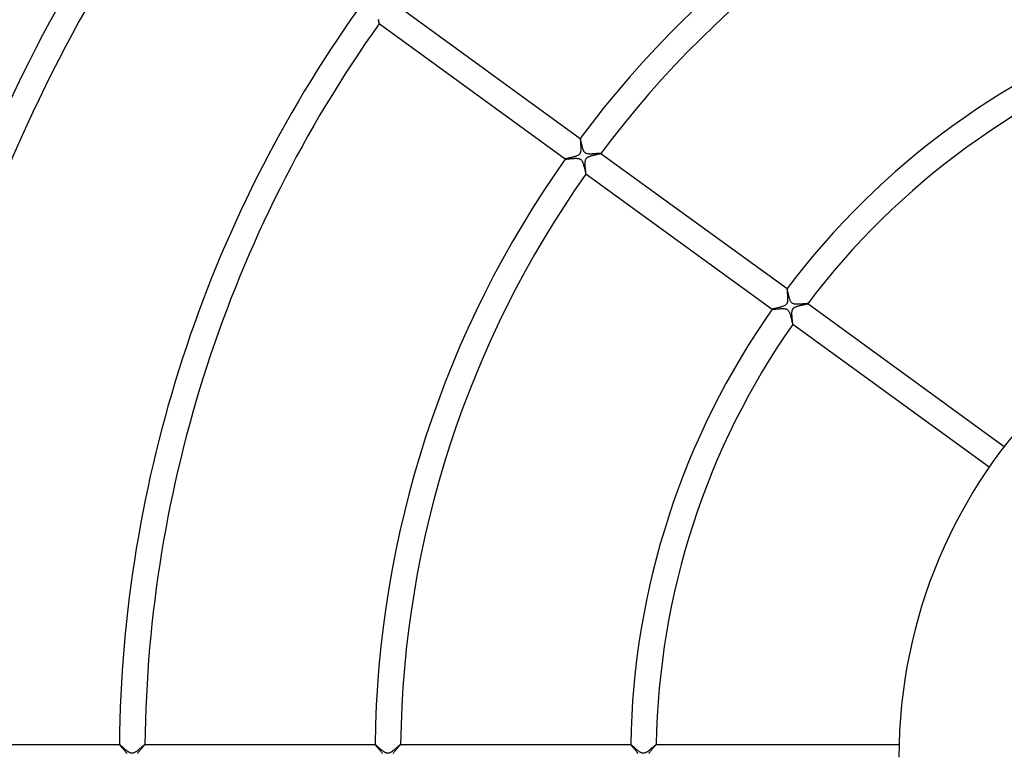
# Model space of a CAD drawing. Header units: millimetres. Extents: x -660 to 660, y -630 to 630.
# Tile 71 of 125: x -218 to -64, y 1 to 115. Entities that reach past the tile are written whole.
import ezdxf

# ---------------------------------------------------------------- set-up
doc = ezdxf.new("R2010")
doc.units = ezdxf.units.MM
doc.layers.add('HIDDEN', color=7, linetype='Continuous')
doc.layers.add('THICK', color=7, linetype='Continuous')

msp = doc.modelspace()

# ---------------------------------------------------------------- linework, layer by layer
at = {"layer": 'HIDDEN'}
for p, q in [((-161.39, 115.29), (-161.4, 115.41)), ((-161.38, 115.18), (-161.39, 115.29)), ((-161.37, 115.08), (-161.38, 115.18)), ((-161.36, 114.99), (-161.37, 115.08)), ((-161.35, 114.92), (-161.36, 114.99)), ((-161.35, 114.85), (-161.35, 114.92)), ((-161.35, 114.81), (-161.35, 114.85)), ((-161.35, 114.77), (-161.35, 114.81)), ((-161.35, 114.76), (-161.35, 114.77)), ((-161.35, 114.76), (-161.35, 114.76)), ((-161.35, 114.76), (-161.35, 114.76)), ((-161.35, 114.76), (-161.35, 114.76)), ((-161.35, 114.76), (-161.35, 114.76)), ((-161.35, 114.76), (-161.35, 114.76)), ((-161.35, 114.76), (-161.35, 114.76)), ((-129.87, 96.83), (-129.88, 96.83)), ((-129.88, 96.83), (-129.88, 96.83)), ((-129.88, 96.83), (-129.88, 96.83)), ((-129.88, 96.83), (-129.88, 96.83)), ((-129.88, 96.83), (-129.88, 96.82)), ((-129.88, 96.82), (-129.88, 96.81)), ((-129.88, 96.81), (-129.88, 96.79)), ((-129.88, 96.79), (-129.88, 96.76)), ((-129.88, 96.76), (-129.88, 96.72)), ((-129.88, 96.72), (-129.88, 96.68)), ((-129.88, 96.68), (-129.87, 96.63)), ((-129.87, 96.83), (-129.87, 96.83)), ((-129.87, 96.83), (-129.87, 96.83)), ((-129.87, 96.63), (-129.87, 96.58)), ((-129.87, 96.58), (-129.86, 96.52)), ((-129.86, 96.52), (-129.86, 96.46)), ((-129.86, 96.46), (-129.85, 96.39)), ((-129.85, 96.39), (-129.85, 96.32)), ((-129.85, 96.32), (-129.84, 96.24)), ((-129.84, 96.24), (-129.83, 96.16)), ((-129.83, 96.16), (-129.83, 96.08)), ((-129.83, 96.08), (-129.82, 95.99)), ((-129.82, 95.99), (-129.81, 95.9)), ((-129.81, 95.9), (-129.81, 95.81)), ((-129.81, 95.81), (-129.8, 95.72)), ((-129.8, 95.72), (-129.79, 95.63)), ((-129.79, 95.63), (-129.79, 95.53)), ((-129.79, 95.53), (-129.78, 95.44)), ((-130.7, 93.99), (-130.8, 93.96)), ((-130.59, 94.02), (-130.7, 93.99)), ((-130.5, 94.06), (-130.59, 94.02)), ((-130.41, 94.09), (-130.5, 94.06)), ((-130.32, 94.13), (-130.41, 94.09)), ((-130.24, 94.17), (-130.32, 94.13)), ((-130.16, 94.22), (-130.24, 94.17)), ((-130.08, 94.28), (-130.16, 94.22)), ((-130.01, 94.34), (-130.08, 94.28)), ((-129.95, 94.41), (-130.01, 94.34)), ((-129.9, 94.48), (-129.95, 94.41)), ((-129.87, 94.56), (-129.9, 94.48)), ((-129.84, 94.64), (-129.87, 94.56)), ((-129.82, 94.73), (-129.84, 94.64)), ((-129.8, 94.82), (-129.82, 94.73)), ((-129.79, 94.9), (-129.8, 94.82)), ((-129.78, 94.99), (-129.79, 94.9)), ((-129.78, 95.44), (-129.78, 95.34)), ((-129.78, 95.34), (-129.78, 95.25)), ((-129.78, 95.25), (-129.78, 95.16)), ((-129.78, 95.16), (-129.78, 95.07)), ((-129.78, 95.07), (-129.78, 94.99)), ((-128.5, 93.99), (-128.42, 94.02)), ((-128.42, 94.02), (-128.34, 94.05)), ((-128.34, 94.05), (-128.25, 94.08)), ((-128.25, 94.08), (-128.16, 94.1)), ((-128.16, 94.1), (-128.07, 94.13)), ((-128.07, 94.13), (-127.98, 94.16)), ((-127.98, 94.16), (-127.88, 94.18)), ((-127.88, 94.18), (-127.78, 94.21)), ((-127.78, 94.21), (-127.68, 94.23)), ((-127.68, 94.23), (-127.58, 94.26)), ((-127.58, 94.26), (-127.48, 94.28)), ((-127.48, 94.28), (-127.39, 94.3)), ((-127.39, 94.3), (-127.3, 94.32)), ((-127.3, 94.32), (-127.21, 94.34)), ((-127.21, 94.34), (-127.13, 94.36)), ((-127.13, 94.36), (-127.05, 94.37)), ((-127.05, 94.37), (-126.98, 94.39)), ((-126.98, 94.39), (-126.92, 94.4)), ((-126.92, 94.4), (-126.86, 94.42)), ((-126.86, 94.42), (-126.81, 94.43)), ((-126.81, 94.43), (-126.76, 94.44)), ((-126.76, 94.44), (-126.72, 94.45)), ((-126.72, 94.45), (-126.69, 94.46)), ((-126.69, 94.46), (-126.66, 94.47)), ((-126.66, 94.47), (-126.65, 94.47)), ((-126.65, 94.47), (-126.64, 94.48)), ((-126.64, 94.48), (-126.64, 94.48)), ((-126.64, 94.48), (-126.64, 94.48)), ((-126.64, 94.48), (-126.64, 94.48)), ((-126.64, 94.48), (-126.64, 94.48)), ((-126.64, 94.48), (-126.64, 94.48)), ((-126.64, 94.48), (-126.64, 94.48)), ((-132.22, 93.6), (-132.23, 93.6)), ((-132.23, 93.6), (-132.23, 93.6)), ((-132.23, 93.6), (-132.23, 93.6)), ((-132.23, 93.6), (-132.23, 93.6)), ((-132.23, 93.6), (-132.22, 93.59)), ((-132.21, 93.6), (-132.22, 93.6)), ((-132.22, 93.59), (-132.22, 93.59)), ((-132.19, 93.61), (-132.21, 93.6)), ((-132.16, 93.62), (-132.19, 93.61)), ((-132.11, 93.64), (-132.16, 93.62)), ((-132.05, 93.65), (-132.11, 93.64)), ((-131.99, 93.67), (-132.05, 93.65)), ((-131.91, 93.69), (-131.99, 93.67)), ((-131.83, 93.7), (-131.91, 93.69)), ((-131.74, 93.73), (-131.83, 93.7)), ((-131.65, 93.75), (-131.74, 93.73)), ((-131.55, 93.77), (-131.65, 93.75)), ((-131.44, 93.79), (-131.55, 93.77)), ((-131.34, 93.82), (-131.44, 93.79)), ((-131.23, 93.85), (-131.34, 93.82)), ((-131.12, 93.87), (-131.23, 93.85)), ((-131.01, 93.9), (-131.12, 93.87)), ((-130.91, 93.93), (-131.01, 93.9)), ((-130.8, 93.96), (-130.91, 93.93)), ((-129.1, 93.1), (-129.09, 93.22)), ((-129.1, 92.99), (-129.1, 93.1)), ((-129.1, 92.86), (-129.1, 92.99)), ((-129.1, 92.74), (-129.1, 92.86)), ((-129.1, 92.6), (-129.1, 92.74)), ((-129.09, 92.47), (-129.1, 92.6)), ((-129.09, 93.22), (-129.07, 93.33)), ((-129.08, 92.34), (-129.09, 92.47)), ((-129.07, 93.33), (-129.05, 93.43)), ((-129.05, 93.43), (-129.02, 93.52)), ((-129.02, 93.52), (-128.99, 93.59)), ((-128.99, 93.59), (-128.95, 93.66)), ((-128.95, 93.66), (-128.9, 93.72)), ((-128.9, 93.72), (-128.85, 93.78)), ((-128.85, 93.78), (-128.79, 93.83)), ((-128.79, 93.83), (-128.72, 93.87)), ((-128.72, 93.87), (-128.65, 93.91)), ((-128.65, 93.91), (-128.58, 93.95)), ((-128.58, 93.95), (-128.5, 93.99)), ((-129.07, 92.21), (-129.08, 92.34)), ((-129.06, 92.08), (-129.07, 92.21)), ((-129.04, 91.96), (-129.06, 92.08)), ((-129.03, 91.84), (-129.04, 91.96)), ((-129.02, 91.73), (-129.03, 91.84)), ((-129.01, 91.63), (-129.02, 91.73)), ((-129, 91.54), (-129.01, 91.63)), ((-129, 91.46), (-129, 91.54)), ((-128.99, 91.39), (-129, 91.46)), ((-128.99, 91.33), (-128.99, 91.39)), ((-128.98, 91.29), (-128.99, 91.33)), ((-128.99, 91.26), (-128.98, 91.29)), ((-128.99, 91.25), (-128.99, 91.26)), ((-128.99, 91.25), (-128.99, 91.25)), ((-128.99, 91.25), (-128.99, 91.25)), ((-128.99, 91.25), (-128.99, 91.25)), ((-128.99, 91.25), (-128.99, 91.25)), ((-128.99, 91.25), (-128.99, 91.25)), ((-128.99, 91.25), (-128.99, 91.25)), ((-97.51, 73.32), (-97.52, 73.31)), ((-97.52, 73.31), (-97.52, 73.3)), ((-97.52, 73.3), (-97.52, 73.28)), ((-97.52, 73.28), (-97.52, 73.26)), ((-97.52, 73.26), (-97.52, 73.23)), ((-97.52, 73.23), (-97.51, 73.2)), ((-97.51, 73.32), (-97.51, 73.32)), ((-97.51, 73.32), (-97.51, 73.32)), ((-97.51, 73.32), (-97.51, 73.32)), ((-97.51, 73.32), (-97.51, 73.32)), ((-97.51, 73.32), (-97.51, 73.32)), ((-97.51, 73.32), (-97.51, 73.32)), ((-97.51, 73.2), (-97.51, 73.16)), ((-97.51, 73.16), (-97.51, 73.12)), ((-97.51, 73.12), (-97.51, 73.08)), ((-97.51, 73.08), (-97.5, 73.03)), ((-97.5, 73.03), (-97.5, 72.98)), ((-97.5, 72.98), (-97.49, 72.92)), ((-97.49, 72.92), (-97.49, 72.86)), ((-97.49, 72.86), (-97.48, 72.8)), ((-97.48, 72.8), (-97.48, 72.74)), ((-97.48, 72.74), (-97.47, 72.68)), ((-97.47, 72.68), (-97.47, 72.61)), ((-97.47, 72.61), (-97.46, 72.54)), ((-97.46, 72.54), (-97.46, 72.47)), ((-97.46, 72.47), (-97.45, 72.39)), ((-97.59, 70.9), (-97.64, 70.84)), ((-97.54, 70.97), (-97.59, 70.9)), ((-97.51, 71.05), (-97.54, 70.97)), ((-97.48, 71.13), (-97.51, 71.05)), ((-97.46, 71.21), (-97.48, 71.13)), ((-97.44, 71.29), (-97.46, 71.21)), ((-97.45, 72.39), (-97.44, 72.32)), ((-97.44, 72.32), (-97.44, 72.25)), ((-97.44, 72.25), (-97.43, 72.17)), ((-97.43, 71.37), (-97.44, 71.29)), ((-97.43, 72.17), (-97.43, 72.09)), ((-97.43, 72.09), (-97.43, 72.01)), ((-97.43, 72.01), (-97.42, 71.94)), ((-97.42, 71.5), (-97.43, 71.44)), ((-97.43, 71.44), (-97.43, 71.37)), ((-97.42, 71.94), (-97.42, 71.86)), ((-97.42, 71.86), (-97.42, 71.79)), ((-97.42, 71.79), (-97.42, 71.71)), ((-97.42, 71.71), (-97.42, 71.64)), ((-97.42, 71.64), (-97.42, 71.57)), ((-97.42, 71.57), (-97.42, 71.5)), ((-94.65, 70.87), (-94.58, 70.89)), ((-94.58, 70.89), (-94.51, 70.9)), ((-94.51, 70.9), (-94.45, 70.91)), ((-94.45, 70.91), (-94.4, 70.92)), ((-94.4, 70.92), (-94.36, 70.94)), ((-94.36, 70.94), (-94.33, 70.94)), ((-94.33, 70.94), (-94.3, 70.95)), ((-94.3, 70.95), (-94.28, 70.96)), ((-94.28, 70.96), (-94.28, 70.97)), ((-94.28, 70.97), (-94.28, 70.97)), ((-94.28, 70.97), (-94.28, 70.97)), ((-94.28, 70.97), (-94.28, 70.97)), ((-94.28, 70.97), (-94.28, 70.97)), ((-94.28, 70.97), (-94.28, 70.97)), ((-94.28, 70.96), (-94.28, 70.96)), ((-99.85, 70.09), (-99.86, 70.08)), ((-99.86, 70.08), (-99.86, 70.08)), ((-99.86, 70.08), (-99.86, 70.08)), ((-99.86, 70.08), (-99.86, 70.08)), ((-99.86, 70.08), (-99.86, 70.08)), ((-99.86, 70.08), (-99.86, 70.08)), ((-99.86, 70.08), (-99.86, 70.08)), ((-99.81, 70.11), (-99.85, 70.09)), ((-99.75, 70.12), (-99.81, 70.11)), ((-99.68, 70.14), (-99.75, 70.12)), ((-99.59, 70.16), (-99.68, 70.14)), ((-99.49, 70.19), (-99.59, 70.16)), ((-99.37, 70.21), (-99.49, 70.19)), ((-99.24, 70.24), (-99.37, 70.21)), ((-99.1, 70.28), (-99.24, 70.24)), ((-98.96, 70.31), (-99.1, 70.28)), ((-98.81, 70.35), (-98.96, 70.31)), ((-98.66, 70.39), (-98.81, 70.35)), ((-98.52, 70.43), (-98.66, 70.39)), ((-98.38, 70.47), (-98.52, 70.43)), ((-98.24, 70.51), (-98.38, 70.47)), ((-98.11, 70.56), (-98.24, 70.51)), ((-97.99, 70.61), (-98.11, 70.56)), ((-97.87, 70.66), (-97.99, 70.61)), ((-97.78, 70.72), (-97.87, 70.66)), ((-97.7, 70.78), (-97.78, 70.72)), ((-97.64, 70.84), (-97.7, 70.78)), ((-96.74, 69.64), (-96.73, 69.74)), ((-96.74, 69.53), (-96.74, 69.64)), ((-96.74, 69.42), (-96.74, 69.53)), ((-96.74, 69.3), (-96.74, 69.42)), ((-96.73, 69.74), (-96.71, 69.84)), ((-96.71, 69.84), (-96.69, 69.92)), ((-96.69, 69.92), (-96.67, 69.98)), ((-96.67, 69.98), (-96.65, 70.04)), ((-96.65, 70.04), (-96.63, 70.09)), ((-96.63, 70.09), (-96.6, 70.13)), ((-96.6, 70.13), (-96.57, 70.18)), ((-96.57, 70.18), (-96.54, 70.21)), ((-96.54, 70.21), (-96.5, 70.25)), ((-96.5, 70.25), (-96.47, 70.28)), ((-96.47, 70.28), (-96.43, 70.32)), ((-96.43, 70.32), (-96.38, 70.35)), ((-96.38, 70.35), (-96.32, 70.39)), ((-96.32, 70.39), (-96.25, 70.43)), ((-96.25, 70.43), (-96.17, 70.46)), ((-96.17, 70.46), (-96.09, 70.49)), ((-96.09, 70.49), (-96.01, 70.53)), ((-96.01, 70.53), (-95.92, 70.56)), ((-95.92, 70.56), (-95.83, 70.58)), ((-95.83, 70.58), (-95.74, 70.61)), ((-95.74, 70.61), (-95.65, 70.64)), ((-95.65, 70.64), (-95.55, 70.66)), ((-95.55, 70.66), (-95.45, 70.69)), ((-95.45, 70.69), (-95.36, 70.71)), ((-95.36, 70.71), (-95.26, 70.73)), ((-95.26, 70.73), (-95.16, 70.76)), ((-95.16, 70.76), (-95.07, 70.78)), ((-95.07, 70.78), (-94.98, 70.8)), ((-94.98, 70.8), (-94.89, 70.82)), ((-94.89, 70.82), (-94.8, 70.84)), ((-94.8, 70.84), (-94.72, 70.85)), ((-94.72, 70.85), (-94.65, 70.87)), ((-96.74, 69.18), (-96.74, 69.3)), ((-96.73, 69.06), (-96.74, 69.18)), ((-96.72, 68.94), (-96.73, 69.06)), ((-96.71, 68.81), (-96.72, 68.94)), ((-96.7, 68.69), (-96.71, 68.81)), ((-96.69, 68.57), (-96.7, 68.69)), ((-96.68, 68.45), (-96.69, 68.57)), ((-96.67, 68.34), (-96.68, 68.45)), ((-96.66, 68.23), (-96.67, 68.34)), ((-96.65, 68.13), (-96.66, 68.23)), ((-96.64, 68.04), (-96.65, 68.13)), ((-96.63, 67.95), (-96.64, 68.04)), ((-96.63, 67.88), (-96.63, 67.95)), ((-96.62, 67.82), (-96.63, 67.88)), ((-96.62, 67.78), (-96.62, 67.82)), ((-96.63, 67.73), (-96.63, 67.73)), ((-96.63, 67.73), (-96.63, 67.73)), ((-96.63, 67.73), (-96.63, 67.73)), ((-96.63, 67.73), (-96.63, 67.73)), ((-96.63, 67.73), (-96.62, 67.73)), ((-96.62, 67.75), (-96.62, 67.78)), ((-96.62, 67.73), (-96.62, 67.75)), ((-96.62, 67.73), (-96.62, 67.73)), ((-201.99, 2), (-201.99, 2)), ((-201.99, 2), (-201.99, 2)), ((-201.99, 2), (-201.99, 2)), ((-201.99, 2), (-201.99, 2)), ((-201.99, 2), (-201.99, 2)), ((-201.99, 2), (-201.99, 2)), ((-201.99, 2), (-201.99, 1.99)), ((-201.99, 1.99), (-201.98, 1.97)), ((-201.98, 1.97), (-201.96, 1.95)), ((-201.96, 1.95), (-201.94, 1.93)), ((-201.94, 1.93), (-201.91, 1.89)), ((-201.91, 1.89), (-201.88, 1.85)), ((-201.88, 1.85), (-201.84, 1.81)), ((-201.84, 1.81), (-201.8, 1.76)), ((-201.8, 1.76), (-201.75, 1.7)), ((-201.75, 1.7), (-201.7, 1.64)), ((-201.7, 1.64), (-201.65, 1.58)), ((-201.65, 1.58), (-201.59, 1.51)), ((-198.4, 1.51), (-198.34, 1.59)), ((-198.34, 1.59), (-198.27, 1.66)), ((-198.27, 1.66), (-198.21, 1.72)), ((-198.21, 1.72), (-198.16, 1.79)), ((-198.16, 1.79), (-198.11, 1.84)), ((-198.11, 1.84), (-198.07, 1.89)), ((-198.07, 1.89), (-198.04, 1.93)), ((-198.04, 1.93), (-198.01, 1.96)), ((-198.01, 1.96), (-198, 1.98)), ((-198, 1.98), (-197.99, 2)), ((-197.99, 2), (-197.99, 2)), ((-197.99, 2), (-197.99, 2)), ((-197.99, 2), (-197.99, 2)), ((-197.99, 2), (-197.99, 2)), ((-197.99, 2), (-197.99, 2)), ((-197.99, 2), (-197.99, 2)), ((-161.99, 2), (-161.99, 2)), ((-161.99, 2), (-161.99, 2)), ((-161.99, 2), (-161.99, 2)), ((-161.99, 2), (-161.99, 2)), ((-161.99, 2), (-161.99, 2)), ((-161.99, 2), (-161.99, 2)), ((-161.99, 2), (-161.98, 1.99)), ((-161.98, 1.99), (-161.97, 1.97)), ((-161.97, 1.97), (-161.96, 1.95)), ((-161.96, 1.95), (-161.94, 1.92)), ((-161.94, 1.92), (-161.91, 1.89)), ((-161.91, 1.89), (-161.88, 1.85)), ((-161.88, 1.85), (-161.84, 1.8)), ((-161.84, 1.8), (-161.8, 1.76)), ((-161.8, 1.76), (-161.75, 1.7)), ((-161.75, 1.7), (-161.7, 1.65)), ((-161.7, 1.65), (-161.65, 1.59)), ((-161.65, 1.59), (-161.6, 1.53)), ((-158.42, 1.48), (-158.37, 1.55)), ((-158.37, 1.55), (-158.31, 1.61)), ((-158.31, 1.61), (-158.26, 1.67)), ((-158.26, 1.67), (-158.21, 1.72)), ((-158.21, 1.72), (-158.17, 1.77)), ((-158.17, 1.77), (-158.13, 1.82)), ((-158.13, 1.82), (-158.09, 1.86)), ((-158.09, 1.86), (-158.06, 1.9)), ((-158.06, 1.9), (-158.03, 1.93)), ((-158.03, 1.93), (-158.01, 1.96)), ((-158.01, 1.96), (-158, 1.98)), ((-158, 1.98), (-157.99, 1.99)), ((-157.99, 2), (-157.99, 2)), ((-157.99, 2), (-157.99, 2)), ((-157.99, 2), (-157.99, 2)), ((-157.99, 2), (-157.99, 2)), ((-157.99, 2), (-157.99, 2)), ((-157.99, 2), (-157.99, 2)), ((-157.99, 1.99), (-157.99, 2)), ((-121.98, 2), (-121.98, 2)), ((-121.98, 2), (-121.98, 2)), ((-121.98, 2), (-121.98, 2)), ((-121.98, 2), (-121.98, 2)), ((-121.98, 2), (-121.98, 2)), ((-121.98, 2), (-121.98, 2)), ((-121.98, 2), (-121.98, 1.99)), ((-121.98, 1.99), (-121.97, 1.97)), ((-121.97, 1.97), (-121.95, 1.94)), ((-121.95, 1.94), (-121.92, 1.9)), ((-121.92, 1.9), (-121.88, 1.86)), ((-121.88, 1.86), (-121.84, 1.81)), ((-121.84, 1.81), (-121.79, 1.75)), ((-121.79, 1.75), (-121.74, 1.69)), ((-121.74, 1.69), (-121.68, 1.63)), ((-121.68, 1.63), (-121.62, 1.56)), ((-121.62, 1.56), (-121.56, 1.48)), ((-118.43, 1.48), (-118.36, 1.55)), ((-118.36, 1.55), (-118.3, 1.62)), ((-118.3, 1.62), (-118.24, 1.69)), ((-118.24, 1.69), (-118.18, 1.75)), ((-118.18, 1.75), (-118.13, 1.81)), ((-118.13, 1.81), (-118.09, 1.86)), ((-118.09, 1.86), (-118.05, 1.9)), ((-118.05, 1.9), (-118.02, 1.94)), ((-118.02, 1.94), (-118, 1.97)), ((-118, 1.97), (-117.99, 1.99)), ((-117.98, 2), (-117.99, 2)), ((-117.99, 1.99), (-117.98, 2)), ((-117.98, 2), (-117.98, 2)), ((-117.98, 2), (-117.98, 2)), ((-117.98, 2), (-117.98, 2)), ((-117.98, 2), (-117.98, 2)), ((-117.98, 2), (-117.98, 2)), ((-201.59, 1.51), (-201.53, 1.44)), ((-201.53, 1.44), (-201.46, 1.37)), ((-201.46, 1.37), (-201.39, 1.29)), ((-201.39, 1.29), (-201.32, 1.21)), ((-201.32, 1.21), (-201.25, 1.12)), ((-201.25, 1.12), (-201.18, 1.03)), ((-201.18, 1.03), (-201.11, 0.94)), ((-201.11, 0.94), (-201.04, 0.85)), ((-201.04, 0.85), (-200.97, 0.76)), ((-200.97, 0.76), (-200.9, 0.67)), ((-200.9, 0.67), (-200.84, 0.58)), ((-199.16, 0.58), (-199.1, 0.66)), ((-199.1, 0.66), (-199.04, 0.75)), ((-199.04, 0.75), (-198.98, 0.83)), ((-198.98, 0.83), (-198.91, 0.92)), ((-198.91, 0.92), (-198.83, 1.01)), ((-198.83, 1.01), (-198.76, 1.1)), ((-198.76, 1.1), (-198.69, 1.18)), ((-198.69, 1.18), (-198.61, 1.27)), ((-198.61, 1.27), (-198.54, 1.35)), ((-198.54, 1.35), (-198.47, 1.43)), ((-198.47, 1.43), (-198.4, 1.51)), ((-161.6, 1.53), (-161.54, 1.46)), ((-161.54, 1.46), (-161.49, 1.4)), ((-161.49, 1.4), (-161.43, 1.33)), ((-161.43, 1.33), (-161.37, 1.26)), ((-161.37, 1.26), (-161.31, 1.19)), ((-161.31, 1.19), (-161.25, 1.12)), ((-161.25, 1.12), (-161.19, 1.05)), ((-161.19, 1.05), (-161.13, 0.98)), ((-161.13, 0.98), (-161.08, 0.91)), ((-161.08, 0.91), (-161.03, 0.84)), ((-161.03, 0.84), (-160.97, 0.77)), ((-160.97, 0.77), (-160.93, 0.7)), ((-160.93, 0.7), (-160.88, 0.64)), ((-160.88, 0.64), (-160.84, 0.57)), ((-159.14, 0.6), (-159.09, 0.68)), ((-159.09, 0.68), (-159.04, 0.75)), ((-159.04, 0.75), (-158.98, 0.83)), ((-158.98, 0.83), (-158.92, 0.9)), ((-158.92, 0.9), (-158.86, 0.98)), ((-158.86, 0.98), (-158.8, 1.05)), ((-158.8, 1.05), (-158.73, 1.13)), ((-158.73, 1.13), (-158.67, 1.2)), ((-158.67, 1.2), (-158.61, 1.27)), ((-158.61, 1.27), (-158.55, 1.35)), ((-158.55, 1.35), (-158.48, 1.42)), ((-158.48, 1.42), (-158.42, 1.48)), ((-121.56, 1.48), (-121.49, 1.4)), ((-121.49, 1.4), (-121.42, 1.32)), ((-121.42, 1.32), (-121.35, 1.24)), ((-121.35, 1.24), (-121.27, 1.15)), ((-121.27, 1.15), (-121.2, 1.06)), ((-121.2, 1.06), (-121.12, 0.97)), ((-121.12, 0.97), (-121.05, 0.87)), ((-121.05, 0.87), (-120.98, 0.78)), ((-120.98, 0.78), (-120.92, 0.69)), ((-120.92, 0.69), (-120.86, 0.61)), ((-119.14, 0.61), (-119.08, 0.7)), ((-119.08, 0.7), (-119.01, 0.79)), ((-119.01, 0.79), (-118.94, 0.87)), ((-118.94, 0.87), (-118.87, 0.96)), ((-118.87, 0.96), (-118.8, 1.05)), ((-118.8, 1.05), (-118.72, 1.14)), ((-118.72, 1.14), (-118.65, 1.23)), ((-118.65, 1.23), (-118.57, 1.31)), ((-118.57, 1.31), (-118.5, 1.4)), ((-118.5, 1.4), (-118.43, 1.48))]:
    msp.add_line(p, q, dxfattribs=at)
at = {"layer": 'THICK'}
for p, q in [((-159, 118), (-129.87, 96.83)), ((-161.52, 115.41), (-161.49, 115.29)), ((-161.49, 115.29), (-161.47, 115.18)), ((-161.47, 115.18), (-161.44, 115.08)), ((-161.44, 115.08), (-161.42, 114.99)), ((-161.42, 114.99), (-161.4, 114.91)), ((-161.4, 114.91), (-161.39, 114.85)), ((-161.39, 114.85), (-161.37, 114.8)), ((-161.37, 114.8), (-161.36, 114.77)), ((-161.36, 114.77), (-161.35, 114.76)), ((-132.22, 93.59), (-161.35, 114.76)), ((-129.87, 96.82), (-129.87, 96.83)), ((-129.86, 96.8), (-129.87, 96.82)), ((-129.85, 96.77), (-129.86, 96.8)), ((-129.84, 96.74), (-129.85, 96.77)), ((-129.83, 96.69), (-129.84, 96.74)), ((-129.82, 96.64), (-129.83, 96.69)), ((-129.8, 96.58), (-129.82, 96.64)), ((-129.79, 96.51), (-129.8, 96.58)), ((-129.77, 96.43), (-129.79, 96.51)), ((-129.75, 96.35), (-129.77, 96.43)), ((-129.73, 96.27), (-129.75, 96.35)), ((-129.72, 96.18), (-129.73, 96.27)), ((-129.69, 96.09), (-129.72, 96.18)), ((-129.67, 95.99), (-129.69, 96.09)), ((-129.65, 95.9), (-129.67, 95.99)), ((-129.63, 95.8), (-129.65, 95.9)), ((-129.6, 95.69), (-129.63, 95.8)), ((-129.57, 95.59), (-129.6, 95.69)), ((-129.55, 95.49), (-129.57, 95.59)), ((-129.52, 95.38), (-129.55, 95.49)), ((-129.49, 95.29), (-129.52, 95.38)), ((-129.46, 95.19), (-129.49, 95.29)), ((-129.43, 95.1), (-129.46, 95.19)), ((-129.39, 95.01), (-129.43, 95.1)), ((-129.36, 94.93), (-129.39, 95.01)), ((-129.32, 94.86), (-129.36, 94.93)), ((-129.29, 94.79), (-129.32, 94.86)), ((-129.25, 94.73), (-129.29, 94.79)), ((-129.21, 94.68), (-129.25, 94.73)), ((-129.17, 94.63), (-129.21, 94.68)), ((-129.12, 94.58), (-129.17, 94.63)), ((-129.07, 94.54), (-129.12, 94.58)), ((-129.01, 94.51), (-129.07, 94.54)), ((-128.95, 94.48), (-129.01, 94.51)), ((-128.88, 94.45), (-128.95, 94.48)), ((-128.8, 94.43), (-128.88, 94.45)), ((-128.71, 94.41), (-128.8, 94.43)), ((-128.62, 94.4), (-128.71, 94.41)), ((-128.52, 94.39), (-128.62, 94.4)), ((-128.42, 94.38), (-128.52, 94.39)), ((-128.31, 94.38), (-128.42, 94.38)), ((-128.21, 94.38), (-128.31, 94.38)), ((-128.1, 94.38), (-128.21, 94.38)), ((-127.99, 94.39), (-128.1, 94.38)), ((-127.88, 94.39), (-127.99, 94.39)), ((-127.76, 94.4), (-127.88, 94.39)), ((-127.65, 94.41), (-127.76, 94.4)), ((-127.54, 94.42), (-127.65, 94.41)), ((-127.43, 94.43), (-127.54, 94.42)), ((-127.32, 94.44), (-127.43, 94.43)), ((-127.22, 94.45), (-127.32, 94.44)), ((-127.13, 94.45), (-127.22, 94.45)), ((-127.04, 94.46), (-127.13, 94.45)), ((-126.95, 94.47), (-127.04, 94.46)), ((-126.88, 94.48), (-126.95, 94.47)), ((-126.81, 94.48), (-126.88, 94.48)), ((-126.76, 94.48), (-126.81, 94.48)), ((-126.71, 94.49), (-126.76, 94.48)), ((-126.68, 94.49), (-126.71, 94.49)), ((-126.65, 94.49), (-126.68, 94.49)), ((-126.64, 94.48), (-126.65, 94.49)), ((-126.64, 94.48), (-97.51, 73.32)), ((-132.22, 93.59), (-132.21, 93.59)), ((-132.21, 93.59), (-132.19, 93.59)), ((-132.19, 93.59), (-132.15, 93.59)), ((-132.15, 93.59), (-132.11, 93.59)), ((-132.11, 93.59), (-132.05, 93.6)), ((-132.05, 93.6), (-131.98, 93.6)), ((-131.98, 93.6), (-131.9, 93.61)), ((-131.9, 93.61), (-131.82, 93.62)), ((-131.82, 93.62), (-131.72, 93.63)), ((-131.72, 93.63), (-131.62, 93.64)), ((-131.62, 93.64), (-131.52, 93.65)), ((-131.52, 93.65), (-131.41, 93.66)), ((-131.41, 93.66), (-131.29, 93.67)), ((-131.29, 93.67), (-131.17, 93.68)), ((-131.17, 93.68), (-131.05, 93.69)), ((-131.05, 93.69), (-130.93, 93.7)), ((-130.93, 93.7), (-130.82, 93.7)), ((-130.82, 93.7), (-130.7, 93.71)), ((-130.7, 93.71), (-130.58, 93.71)), ((-130.58, 93.71), (-130.47, 93.71)), ((-130.47, 93.71), (-130.37, 93.7)), ((-130.37, 93.7), (-130.27, 93.69)), ((-130.27, 93.69), (-130.17, 93.68)), ((-130.17, 93.68), (-130.09, 93.66)), ((-130.09, 93.66), (-130.02, 93.64)), ((-130.02, 93.64), (-129.96, 93.62)), ((-129.96, 93.62), (-129.91, 93.6)), ((-129.91, 93.6), (-129.86, 93.58)), ((-129.86, 93.58), (-129.82, 93.55)), ((-129.82, 93.55), (-129.78, 93.52)), ((-129.78, 93.52), (-129.74, 93.48)), ((-129.74, 93.48), (-129.7, 93.44)), ((-129.7, 93.44), (-129.66, 93.4)), ((-129.66, 93.4), (-129.62, 93.34)), ((-129.62, 93.34), (-129.58, 93.27)), ((-129.58, 93.27), (-129.54, 93.19)), ((-129.54, 93.19), (-129.5, 93.1)), ((-129.5, 93.1), (-129.46, 93)), ((-129.46, 93), (-129.42, 92.9)), ((-129.42, 92.9), (-129.39, 92.79)), ((-129.39, 92.79), (-129.35, 92.68)), ((-129.35, 92.68), (-129.32, 92.56)), ((-129.32, 92.56), (-129.29, 92.45)), ((-129.29, 92.45), (-129.26, 92.33)), ((-129.26, 92.33), (-129.23, 92.22)), ((-129.23, 92.22), (-129.21, 92.11)), ((-129.21, 92.11), (-129.18, 91.99)), ((-129.18, 91.99), (-129.15, 91.89)), ((-129.15, 91.89), (-129.13, 91.78)), ((-129.13, 91.78), (-129.11, 91.68)), ((-129.11, 91.68), (-129.09, 91.59)), ((-129.09, 91.59), (-129.07, 91.51)), ((-129.07, 91.51), (-129.05, 91.44)), ((-129.05, 91.44), (-129.03, 91.37)), ((-129.03, 91.37), (-129.02, 91.32)), ((-129.02, 91.32), (-129.01, 91.28)), ((-129.01, 91.28), (-129, 91.26)), ((-129, 91.26), (-128.99, 91.25)), ((-99.86, 70.08), (-128.99, 91.25)), ((-97.5, 73.31), (-97.51, 73.32)), ((-97.5, 73.29), (-97.5, 73.31)), ((-97.49, 73.26), (-97.5, 73.29)), ((-97.48, 73.22), (-97.49, 73.26)), ((-97.47, 73.18), (-97.48, 73.22)), ((-97.45, 73.12), (-97.47, 73.18)), ((-97.44, 73.06), (-97.45, 73.12)), ((-97.42, 72.99), (-97.44, 73.06)), ((-97.41, 72.91), (-97.42, 72.99)), ((-97.39, 72.83), (-97.41, 72.91)), ((-97.37, 72.74), (-97.39, 72.83)), ((-97.35, 72.65), (-97.37, 72.74)), ((-97.33, 72.55), (-97.35, 72.65)), ((-97.3, 72.45), (-97.33, 72.55)), ((-97.28, 72.35), (-97.3, 72.45)), ((-97.25, 72.24), (-97.28, 72.35)), ((-97.23, 72.14), (-97.25, 72.24)), ((-97.2, 72.03), (-97.23, 72.14)), ((-97.17, 71.93), (-97.2, 72.03)), ((-97.15, 71.83), (-97.17, 71.93)), ((-97.12, 71.73), (-97.15, 71.83)), ((-97.09, 71.64), (-97.12, 71.73)), ((-97.05, 71.55), (-97.09, 71.64)), ((-97.02, 71.46), (-97.05, 71.55)), ((-96.98, 71.38), (-97.02, 71.46)), ((-96.94, 71.3), (-96.98, 71.38)), ((-96.89, 71.22), (-96.94, 71.3)), ((-96.84, 71.15), (-96.89, 71.22)), ((-96.78, 71.1), (-96.84, 71.15)), ((-96.73, 71.05), (-96.78, 71.1)), ((-96.67, 71.01), (-96.73, 71.05)), ((-96.6, 70.97), (-96.67, 71.01)), ((-96.52, 70.94), (-96.6, 70.97)), ((-96.44, 70.92), (-96.52, 70.94)), ((-96.36, 70.9), (-96.44, 70.92)), ((-96.27, 70.89), (-96.36, 70.9)), ((-96.18, 70.88), (-96.27, 70.89)), ((-96.1, 70.87), (-96.18, 70.88)), ((-95.64, 70.88), (-95.73, 70.87)), ((-95.54, 70.88), (-95.64, 70.88)), ((-95.44, 70.89), (-95.54, 70.88)), ((-95.34, 70.89), (-95.44, 70.89)), ((-95.24, 70.9), (-95.34, 70.89)), ((-95.14, 70.91), (-95.24, 70.9)), ((-95.04, 70.92), (-95.14, 70.91)), ((-94.95, 70.92), (-95.04, 70.92)), ((-94.86, 70.93), (-94.95, 70.92)), ((-94.77, 70.94), (-94.86, 70.93)), ((-94.69, 70.95), (-94.77, 70.94)), ((-94.62, 70.95), (-94.69, 70.95)), ((-94.55, 70.96), (-94.62, 70.95)), ((-94.48, 70.96), (-94.55, 70.96)), ((-94.43, 70.97), (-94.48, 70.96)), ((-94.38, 70.97), (-94.43, 70.97)), ((-94.34, 70.97), (-94.38, 70.97)), ((-94.31, 70.97), (-94.34, 70.97)), ((-94.29, 70.97), (-94.31, 70.97)), ((-94.28, 70.97), (-94.29, 70.97)), ((-94.28, 70.97), (-63.53, 48.63)), ((-99.86, 70.08), (-99.85, 70.08)), ((-99.85, 70.08), (-99.82, 70.08)), ((-99.82, 70.08), (-99.77, 70.08)), ((-99.77, 70.08), (-99.71, 70.08)), ((-99.71, 70.08), (-99.64, 70.09)), ((-99.64, 70.09), (-99.56, 70.1)), ((-99.56, 70.1), (-99.47, 70.1)), ((-99.47, 70.1), (-99.37, 70.11)), ((-99.37, 70.11), (-99.26, 70.13)), ((-99.26, 70.13), (-99.15, 70.14)), ((-99.15, 70.14), (-99.03, 70.15)), ((-99.03, 70.15), (-98.91, 70.16)), ((-98.91, 70.16), (-98.79, 70.17)), ((-98.79, 70.17), (-98.66, 70.18)), ((-98.66, 70.18), (-98.54, 70.19)), ((-98.54, 70.19), (-98.42, 70.19)), ((-98.42, 70.19), (-98.3, 70.19)), ((-98.3, 70.19), (-98.19, 70.2)), ((-98.19, 70.2), (-98.08, 70.19)), ((-98.08, 70.19), (-97.97, 70.19)), ((-97.97, 70.19), (-97.87, 70.18)), ((-97.87, 70.18), (-97.77, 70.16)), ((-97.77, 70.16), (-97.67, 70.14)), ((-97.67, 70.14), (-97.58, 70.1)), ((-97.58, 70.1), (-97.51, 70.07)), ((-97.51, 70.07), (-97.44, 70.02)), ((-97.44, 70.02), (-97.38, 69.97)), ((-97.38, 69.97), (-97.32, 69.91)), ((-97.32, 69.91), (-97.27, 69.84)), ((-97.27, 69.84), (-97.22, 69.76)), ((-97.22, 69.76), (-97.18, 69.68)), ((-97.18, 69.68), (-97.14, 69.6)), ((-97.14, 69.6), (-97.11, 69.52)), ((-97.11, 69.52), (-97.08, 69.43)), ((-97.08, 69.43), (-97.05, 69.35)), ((-97.05, 69.35), (-97.02, 69.26)), ((-96.01, 70.87), (-96.1, 70.87)), ((-95.92, 70.87), (-96.01, 70.87)), ((-95.83, 70.87), (-95.92, 70.87)), ((-95.73, 70.87), (-95.83, 70.87)), ((-97.02, 69.26), (-96.99, 69.16)), ((-96.99, 69.16), (-96.96, 69.07)), ((-96.96, 69.07), (-96.94, 68.97)), ((-96.94, 68.97), (-96.91, 68.87)), ((-96.91, 68.87), (-96.89, 68.77)), ((-96.89, 68.77), (-96.86, 68.68)), ((-96.86, 68.68), (-96.84, 68.58)), ((-96.84, 68.58), (-96.82, 68.49)), ((-96.82, 68.49), (-96.8, 68.4)), ((-96.8, 68.4), (-96.78, 68.31)), ((-96.78, 68.31), (-96.76, 68.23)), ((-96.76, 68.23), (-96.74, 68.15)), ((-96.74, 68.15), (-96.72, 68.08)), ((-96.72, 68.08), (-96.71, 68.02)), ((-96.71, 68.02), (-96.69, 67.95)), ((-96.69, 67.95), (-96.68, 67.9)), ((-96.68, 67.9), (-96.67, 67.85)), ((-96.67, 67.85), (-96.66, 67.81)), ((-96.66, 67.81), (-96.65, 67.78)), ((-96.65, 67.78), (-96.64, 67.76)), ((-96.64, 67.76), (-96.63, 67.74)), ((-96.63, 67.74), (-96.63, 67.73)), ((-65.88, 45.39), (-96.63, 67.73)), ((-237.99, 2), (-201.99, 2)), ((-201.98, 2), (-201.99, 2)), ((-201.97, 1.99), (-201.98, 2)), ((-201.95, 1.98), (-201.97, 1.99)), ((-201.93, 1.97), (-201.95, 1.98)), ((-201.91, 1.95), (-201.93, 1.97)), ((-201.88, 1.92), (-201.91, 1.95)), ((-201.85, 1.9), (-201.88, 1.92)), ((-201.82, 1.87), (-201.85, 1.9)), ((-201.79, 1.84), (-201.82, 1.87)), ((-201.75, 1.81), (-201.79, 1.84)), ((-201.71, 1.77), (-201.75, 1.81)), ((-201.66, 1.73), (-201.71, 1.77)), ((-201.62, 1.69), (-201.66, 1.73)), ((-201.57, 1.65), (-201.62, 1.69)), ((-201.52, 1.61), (-201.57, 1.65)), ((-201.47, 1.56), (-201.52, 1.61)), ((-201.42, 1.52), (-201.47, 1.56)), ((-198.47, 1.61), (-198.56, 1.53)), ((-198.38, 1.68), (-198.47, 1.61)), ((-198.3, 1.75), (-198.38, 1.68)), ((-198.23, 1.82), (-198.3, 1.75)), ((-198.16, 1.87), (-198.23, 1.82)), ((-198.11, 1.92), (-198.16, 1.87)), ((-198.06, 1.95), (-198.11, 1.92)), ((-198.03, 1.98), (-198.06, 1.95)), ((-198.01, 1.99), (-198.03, 1.98)), ((-197.99, 2), (-198.01, 1.99)), ((-197.99, 2), (-161.99, 2)), ((-161.98, 2), (-161.99, 2)), ((-161.96, 1.99), (-161.98, 2)), ((-161.95, 1.98), (-161.96, 1.99)), ((-161.92, 1.96), (-161.95, 1.98)), ((-161.89, 1.93), (-161.92, 1.96)), ((-161.86, 1.9), (-161.89, 1.93)), ((-161.82, 1.87), (-161.86, 1.9)), ((-161.78, 1.83), (-161.82, 1.87)), ((-161.73, 1.79), (-161.78, 1.83)), ((-161.68, 1.75), (-161.73, 1.79)), ((-161.62, 1.7), (-161.68, 1.75)), ((-161.56, 1.64), (-161.62, 1.7)), ((-161.5, 1.59), (-161.56, 1.64)), ((-161.44, 1.53), (-161.5, 1.59)), ((-158.47, 1.6), (-158.55, 1.53)), ((-158.4, 1.67), (-158.47, 1.6)), ((-158.33, 1.73), (-158.4, 1.67)), ((-158.26, 1.78), (-158.33, 1.73)), ((-158.2, 1.84), (-158.26, 1.78)), ((-158.14, 1.88), (-158.2, 1.84)), ((-158.1, 1.92), (-158.14, 1.88)), ((-158.06, 1.96), (-158.1, 1.92)), ((-158.02, 1.98), (-158.06, 1.96)), ((-158, 1.99), (-158.02, 1.98)), ((-157.99, 2), (-158, 1.99)), ((-157.99, 2), (-121.98, 2)), ((-121.97, 2), (-121.98, 2)), ((-121.96, 1.99), (-121.97, 2)), ((-121.94, 1.97), (-121.96, 1.99)), ((-121.91, 1.95), (-121.94, 1.97)), ((-121.88, 1.93), (-121.91, 1.95)), ((-121.84, 1.89), (-121.88, 1.93)), ((-121.8, 1.86), (-121.84, 1.89)), ((-121.75, 1.82), (-121.8, 1.86)), ((-121.7, 1.77), (-121.75, 1.82)), ((-121.65, 1.72), (-121.7, 1.77)), ((-121.59, 1.67), (-121.65, 1.72)), ((-121.53, 1.62), (-121.59, 1.67)), ((-121.46, 1.56), (-121.53, 1.62)), ((-121.4, 1.5), (-121.46, 1.56)), ((-118.49, 1.58), (-118.57, 1.52)), ((-118.42, 1.64), (-118.49, 1.58)), ((-118.35, 1.7), (-118.42, 1.64)), ((-118.28, 1.76), (-118.35, 1.7)), ((-118.22, 1.81), (-118.28, 1.76)), ((-118.17, 1.86), (-118.22, 1.81)), ((-118.12, 1.9), (-118.17, 1.86)), ((-118.08, 1.93), (-118.12, 1.9)), ((-118.04, 1.96), (-118.08, 1.93)), ((-118.02, 1.98), (-118.04, 1.96)), ((-118, 2), (-118.02, 1.98)), ((-117.99, 2), (-118, 2)), ((-117.99, 2), (-79.97, 2)), ((-201.37, 1.47), (-201.42, 1.52)), ((-201.31, 1.42), (-201.37, 1.47)), ((-201.25, 1.37), (-201.31, 1.42)), ((-201.2, 1.32), (-201.25, 1.37)), ((-201.14, 1.28), (-201.2, 1.32)), ((-201.08, 1.23), (-201.14, 1.28)), ((-201.03, 1.18), (-201.08, 1.23)), ((-200.97, 1.13), (-201.03, 1.18)), ((-200.91, 1.09), (-200.97, 1.13)), ((-200.86, 1.05), (-200.91, 1.09)), ((-200.8, 1), (-200.86, 1.05)), ((-200.75, 0.96), (-200.8, 1)), ((-200.69, 0.92), (-200.75, 0.96)), ((-200.64, 0.88), (-200.69, 0.92)), ((-200.59, 0.85), (-200.64, 0.88)), ((-200.54, 0.81), (-200.59, 0.85)), ((-200.48, 0.78), (-200.54, 0.81)), ((-200.42, 0.75), (-200.48, 0.78)), ((-200.35, 0.71), (-200.42, 0.75)), ((-200.29, 0.69), (-200.35, 0.71)), ((-200.22, 0.66), (-200.29, 0.69)), ((-200.15, 0.64), (-200.22, 0.66)), ((-200.09, 0.63), (-200.15, 0.64)), ((-200.02, 0.62), (-200.09, 0.63)), ((-199.95, 0.63), (-200.02, 0.62)), ((-199.88, 0.63), (-199.95, 0.63)), ((-199.81, 0.65), (-199.88, 0.63)), ((-199.72, 0.68), (-199.81, 0.65)), ((-199.63, 0.72), (-199.72, 0.68)), ((-199.53, 0.77), (-199.63, 0.72)), ((-199.42, 0.84), (-199.53, 0.77)), ((-199.32, 0.91), (-199.42, 0.84)), ((-199.21, 0.99), (-199.32, 0.91)), ((-199.1, 1.08), (-199.21, 0.99)), ((-198.98, 1.17), (-199.1, 1.08)), ((-198.87, 1.26), (-198.98, 1.17)), ((-198.77, 1.35), (-198.87, 1.26)), ((-198.66, 1.44), (-198.77, 1.35)), ((-198.56, 1.53), (-198.66, 1.44)), ((-161.37, 1.47), (-161.44, 1.53)), ((-161.3, 1.41), (-161.37, 1.47)), ((-161.23, 1.35), (-161.3, 1.41)), ((-161.16, 1.29), (-161.23, 1.35)), ((-161.09, 1.23), (-161.16, 1.29)), ((-161.01, 1.17), (-161.09, 1.23)), ((-160.94, 1.11), (-161.01, 1.17)), ((-160.87, 1.05), (-160.94, 1.11)), ((-160.79, 1), (-160.87, 1.05)), ((-160.72, 0.94), (-160.79, 1)), ((-160.65, 0.89), (-160.72, 0.94)), ((-160.57, 0.84), (-160.65, 0.89)), ((-160.5, 0.79), (-160.57, 0.84)), ((-160.42, 0.75), (-160.5, 0.79)), ((-160.35, 0.71), (-160.42, 0.75)), ((-160.27, 0.68), (-160.35, 0.71)), ((-160.2, 0.65), (-160.27, 0.68)), ((-160.12, 0.64), (-160.2, 0.65)), ((-160.04, 0.63), (-160.12, 0.64)), ((-159.96, 0.63), (-160.04, 0.63)), ((-159.87, 0.64), (-159.96, 0.63)), ((-159.79, 0.66), (-159.87, 0.64)), ((-159.71, 0.69), (-159.79, 0.66)), ((-159.63, 0.72), (-159.71, 0.69)), ((-159.55, 0.76), (-159.63, 0.72)), ((-159.47, 0.81), (-159.55, 0.76)), ((-159.39, 0.86), (-159.47, 0.81)), ((-159.31, 0.92), (-159.39, 0.86)), ((-159.23, 0.98), (-159.31, 0.92)), ((-159.14, 1.04), (-159.23, 0.98)), ((-159.06, 1.1), (-159.14, 1.04)), ((-158.97, 1.17), (-159.06, 1.1)), ((-158.89, 1.24), (-158.97, 1.17)), ((-158.8, 1.32), (-158.89, 1.24)), ((-158.72, 1.39), (-158.8, 1.32)), ((-158.63, 1.46), (-158.72, 1.39)), ((-158.55, 1.53), (-158.63, 1.46)), ((-121.32, 1.44), (-121.4, 1.5)), ((-121.25, 1.37), (-121.32, 1.44)), ((-121.18, 1.31), (-121.25, 1.37)), ((-121.1, 1.25), (-121.18, 1.31)), ((-121.03, 1.18), (-121.1, 1.25)), ((-120.96, 1.12), (-121.03, 1.18)), ((-120.88, 1.06), (-120.96, 1.12)), ((-120.81, 1.01), (-120.88, 1.06)), ((-120.73, 0.95), (-120.81, 1.01)), ((-120.66, 0.9), (-120.73, 0.95)), ((-120.59, 0.85), (-120.66, 0.9)), ((-120.52, 0.8), (-120.59, 0.85)), ((-120.44, 0.76), (-120.52, 0.8)), ((-120.37, 0.72), (-120.44, 0.76)), ((-120.29, 0.69), (-120.37, 0.72)), ((-120.21, 0.66), (-120.29, 0.69)), ((-120.13, 0.64), (-120.21, 0.66)), ((-120.05, 0.63), (-120.13, 0.64)), ((-119.96, 0.63), (-120.05, 0.63)), ((-119.88, 0.64), (-119.96, 0.63)), ((-119.8, 0.65), (-119.88, 0.64)), ((-119.72, 0.68), (-119.8, 0.65)), ((-119.64, 0.72), (-119.72, 0.68)), ((-119.56, 0.76), (-119.64, 0.72)), ((-119.48, 0.8), (-119.56, 0.76)), ((-119.39, 0.86), (-119.48, 0.8)), ((-119.31, 0.91), (-119.39, 0.86)), ((-119.23, 0.97), (-119.31, 0.91)), ((-119.14, 1.04), (-119.23, 0.97)), ((-119.06, 1.1), (-119.14, 1.04)), ((-118.97, 1.17), (-119.06, 1.1)), ((-118.89, 1.24), (-118.97, 1.17)), ((-118.81, 1.31), (-118.89, 1.24)), ((-118.73, 1.38), (-118.81, 1.31)), ((-118.65, 1.45), (-118.73, 1.38)), ((-118.57, 1.52), (-118.65, 1.45))]:
    msp.add_line(p, q, dxfattribs=at)
for radius, start, end in [(162, 108.7065, 143.2935), (158, 108.7244, 143.2756), (242, 144.4729, 179.527), (238, 144.4809, 179.5191), (202, 144.5666, 179.4334), (198, 144.5781, 179.422), (122, 108.9381, 143.0618), (118, 108.9699, 143.03), (162, 144.7065, 179.2935), (158, 144.7244, 179.2756), (80, 0, 180), (122, 144.9382, 179.0619), (118, 144.97, 179.0301)]:
    msp.add_arc((0, 0), radius, start, end, dxfattribs=at)

doc.saveas('drawing.dxf')
